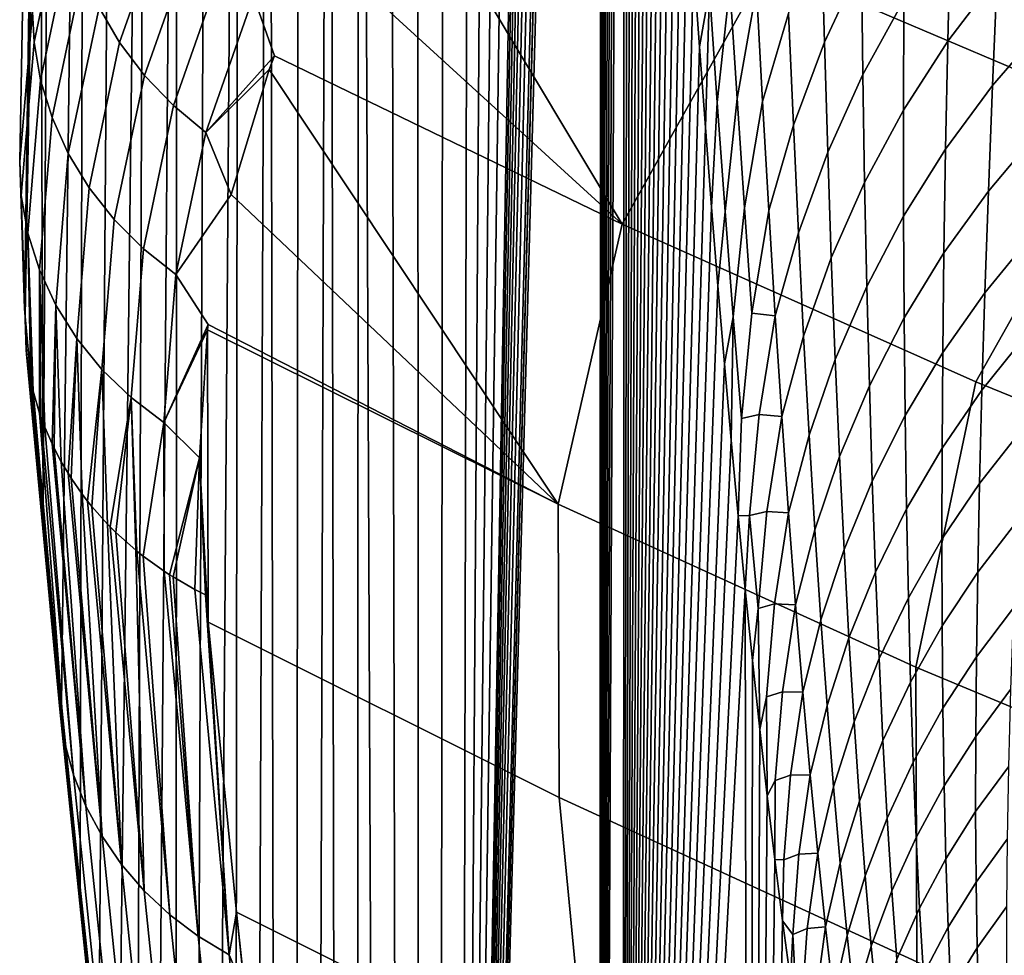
# Model space of a CAD drawing. Header units: metres. Extents: x -109 to 109, y -100 to 58.
# Tile 157 of 256: x -12.28 to -10.25, y -93.29 to -91.36. Entities that reach past the tile are written whole.
import ezdxf

# ---------------------------------------------------------------- set-up
doc = ezdxf.new("R2010")
doc.units = ezdxf.units.M
doc.layers.add('solid_21_062_100_XXX', color=7, linetype='CONTINUOUS')

msp = doc.modelspace()

# ---------------------------------------------------------------- linework, layer by layer
at = {"layer": 'solid_21_062_100_XXX'}
for points in [[(-11.184749, -83.72554, -12.329643), (-11.133983, -82.950745, -13.360293), (-11.132689, -83.348648, -13.386337), (-11.371697, -97.013657, -8.528762)], [(-11.132689, -83.348648, -13.386337), (-11.130467, -83.750809, -13.43123), (-11.371697, -97.013657, -8.528762)], [(-11.23726, -84.452362, -11.263592), (-11.184749, -83.72554, -12.329643), (-11.371697, -97.013657, -8.528762)], [(-11.130467, -83.750809, -13.43123), (-11.127299, -84.156433, -13.495315), (-11.371697, -97.013657, -8.528762)], [(-11.127299, -84.156433, -13.495315), (-11.123167, -84.564857, -13.578959), (-11.371697, -97.013657, -8.528762)], [(-11.291373, -85.129135, -10.165066), (-11.23726, -84.452362, -11.263592), (-11.371697, -97.013657, -8.528762)], [(-11.123167, -84.564857, -13.578959), (-11.118053, -84.975479, -13.682512), (-11.371697, -97.013657, -8.528762)], [(-11.118053, -84.975479, -13.682512), (-11.111943, -85.387596, -13.806301), (-11.371697, -97.013657, -8.528762)], [(-11.346963, -85.754303, -9.036602), (-11.291373, -85.129135, -10.165066), (-11.371697, -97.013657, -8.528762)], [(-11.111943, -85.387596, -13.806301), (-11.10482, -85.800499, -13.950652), (-11.371697, -97.013657, -8.528762)], [(-11.346963, -85.754303, -9.036602), (-11.371697, -97.013657, -8.528762), (-11.414532, -96.973763, -7.65951), (-11.403919, -86.326637, -7.880416)], [(-11.10482, -85.800499, -13.950652), (-11.096665, -86.213524, -14.115927), (-11.371697, -97.013657, -8.528762)], [(-11.096665, -86.213524, -14.115927), (-11.092196, -86.41983, -14.206519), (-11.371697, -97.013657, -8.528762)], [(-11.46212, -86.844894, -6.699015), (-11.403919, -86.326637, -7.880416), (-11.414532, -96.973763, -7.65951), (-11.457319, -96.91539, -6.791195)], [(-11.092196, -86.41983, -14.206519), (-11.091915, -86.432388, -14.212209), (-11.371697, -97.013657, -8.528762)], [(-11.091915, -86.432388, -14.212209), (-11.087464, -86.625954, -14.302434), (-11.371697, -97.013657, -8.528762)], [(-11.082468, -86.831726, -14.403735), (-11.083229, -97.205757, -14.382885), (-11.371697, -97.013657, -8.528762), (-11.087464, -86.625954, -14.302434)], [(-11.082468, -86.831726, -14.403735), (-11.077203, -87.037041, -14.510464), (-11.083229, -97.205757, -14.382885)], [(-11.52144, -87.307953, -5.494928), (-11.46212, -86.844894, -6.699015), (-11.457319, -96.91539, -6.791195), (-11.500065, -96.838539, -5.923754)], [(-11.077203, -87.037041, -14.510464), (-11.071671, -87.241882, -14.622621), (-11.083229, -97.205757, -14.382885)], [(-11.071671, -87.241882, -14.622621), (-11.065868, -87.446007, -14.740284), (-11.083229, -97.205757, -14.382885)], [(-11.581753, -87.714821, -4.270731), (-11.52144, -87.307953, -5.494928), (-11.500065, -96.838539, -5.923754), (-11.542725, -96.743225, -5.05806)], [(-11.065868, -87.446007, -14.740284), (-11.059794, -87.649467, -14.863435), (-11.083229, -97.205757, -14.382885)], [(-11.059794, -87.649467, -14.863435), (-11.053447, -87.852036, -14.992148), (-11.083229, -97.205757, -14.382885)], [(-11.642927, -88.064621, -3.029055), (-11.581753, -87.714821, -4.270731), (-11.585287, -96.629471, -4.19436), (-11.627719, -96.497299, -3.333299)], [(-11.581753, -87.714821, -4.270731), (-11.542725, -96.743225, -5.05806), (-11.585287, -96.629471, -4.19436)], [(-11.053447, -87.852036, -14.992148), (-11.046825, -88.053696, -15.12643), (-11.083229, -97.205757, -14.382885)], [(-11.046825, -88.053696, -15.12643), (-11.039927, -88.254326, -15.26631), (-11.083229, -97.205757, -14.382885)], [(-11.642927, -88.064621, -3.029055), (-11.67, -96.346786, -2.475327), (-11.712113, -96.177986, -1.62077), (-11.704835, -88.356598, -1.772549)], [(-11.642927, -88.064621, -3.029055), (-11.627719, -96.497299, -3.333299), (-11.67, -96.346786, -2.475327)], [(-11.032751, -88.453743, -15.411837), (-11.036413, -97.235077, -15.332955), (-11.083229, -97.205757, -14.382885), (-11.039927, -88.254326, -15.26631)], [(-11.767342, -88.590141, -0.503904), (-11.704835, -88.356598, -1.772549), (-11.712113, -96.177986, -1.62077), (-11.754025, -95.991035, -0.770308)], [(-12.216765, -88.3834, 9.543931), (-12.224771, -88.443253, 9.191441), (-12.282233, -91.651886, 10.327086), (-12.256069, -91.342834, 10.931494)], [(-12.224771, -88.443253, 9.191441), (-12.222626, -88.503036, 8.838712), (-12.272599, -91.956505, 9.752442), (-12.282233, -91.651886, 10.327086)], [(-11.032751, -88.453743, -15.411837), (-11.025297, -88.651978, -15.563001), (-11.036413, -97.235077, -15.332955)], [(-12.222626, -88.503036, 8.838712), (-12.210323, -88.56263, 8.486011), (-12.241154, -90.285217, 9.112582), (-12.272599, -91.956505, 9.752442)], [(-12.233831, -92.380676, 8.965075), (-12.241154, -90.285217, 9.112582), (-12.210323, -88.56263, 8.486011)], [(-12.147429, -88.744965, 7.209726), (-12.195961, -92.773651, 8.196731), (-12.233831, -92.380676, 8.965075), (-12.210323, -88.56263, 8.486011)], [(-11.767342, -88.590141, -0.503904), (-11.795725, -95.785988, 0.07585), (-11.837181, -95.562996, 0.917062), (-11.830314, -88.764732, 0.774149)], [(-11.756946, -96.037453, -0.631015), (-11.795725, -95.785988, 0.07585), (-11.767342, -88.590141, -0.503904), (-11.754025, -95.991035, -0.770308)], [(-11.025297, -88.651978, -15.563001), (-11.017562, -88.848778, -15.71988), (-11.036413, -97.235077, -15.332955)], [(-12.147429, -88.744965, 7.209726), (-12.157623, -93.150818, 7.418903), (-12.195961, -92.773651, 8.196731)], [(-12.084155, -88.868134, 5.925697), (-12.118861, -93.511658, 6.632432), (-12.157623, -93.150818, 7.418903), (-12.147429, -88.744965, 7.209726)], [(-11.830314, -88.764732, 0.774149), (-11.878377, -95.322166, 1.752963), (-11.919292, -95.063622, 2.583184), (-11.893616, -88.880005, 2.058868)], [(-11.830314, -88.764732, 0.774149), (-11.837181, -95.562996, 0.917062), (-11.878377, -95.322166, 1.752963)], [(-11.017562, -88.848778, -15.71988), (-11.009546, -89.044174, -15.882452), (-11.036413, -97.235077, -15.332955)], [(-12.020672, -88.931763, 4.637388), (-12.079683, -93.856026, 5.83753), (-12.118861, -93.511658, 6.632432), (-12.084155, -88.868134, 5.925697)], [(-11.893616, -88.880005, 2.058868), (-11.919292, -95.063622, 2.583184), (-11.959899, -94.78759, 3.4071), (-11.957113, -88.935722, 3.347527)], [(-12.056351, -94.10199, 5.444134), (-12.079683, -93.856026, 5.83753), (-12.020672, -88.931763, 4.637388), (-12.040117, -94.183586, 5.034749)], [(-11.957113, -88.935722, 3.347527), (-12.000184, -94.494156, 4.224506), (-12.040117, -94.183586, 5.034749), (-12.020672, -88.931763, 4.637388)], [(-11.982946, -94.674858, 3.954766), (-12.000184, -94.494156, 4.224506), (-11.957113, -88.935722, 3.347527), (-11.959899, -94.78759, 3.4071)], [(-11.009546, -89.044174, -15.882452), (-11.001245, -89.238007, -16.05081), (-11.036413, -97.235077, -15.332955)], [(-11.001245, -89.238007, -16.05081), (-10.992659, -89.430199, -16.224979), (-11.036413, -97.235077, -15.332955)], [(-10.992659, -89.430199, -16.224979), (-10.983783, -89.620712, -16.404995), (-11.036413, -97.235077, -15.332955)], [(-10.983783, -89.620712, -16.404995), (-10.974614, -89.809364, -16.590969), (-11.036413, -97.235077, -15.332955)], [(-10.974614, -89.809364, -16.590969), (-10.965154, -89.996201, -16.782873), (-11.036413, -97.235077, -15.332955)], [(-10.965154, -89.996201, -16.782873), (-10.955393, -90.181, -16.980854), (-11.036413, -97.235077, -15.332955)], [(-10.955393, -90.181, -16.980854), (-10.945336, -90.363739, -17.184849), (-11.036413, -97.235077, -15.332955)], [(-12.272599, -91.956505, 9.752442), (-12.241154, -90.285217, 9.112582), (-12.271238, -91.971848, 9.723997)], [(-12.233831, -92.380676, 8.965075), (-12.271238, -91.971848, 9.723997), (-12.241154, -90.285217, 9.112582)], [(-10.945336, -90.363739, -17.184849), (-10.934972, -90.544403, -17.395094), (-11.036413, -97.235077, -15.332955)], [(-9.998002, -91.55851, 13.799212), (-10.276624, -90.732643, 14.817067), (-11.006379, -90.414177, 14.61051), (-10.737452, -91.243721, 13.606629)], [(-10.934972, -90.544403, -17.395094), (-10.92429, -90.722954, -17.611794), (-11.036413, -97.235077, -15.332955)], [(-10.92429, -90.722954, -17.611794), (-10.91329, -90.899376, -17.834929), (-11.036413, -97.235077, -15.332955)], [(-9.245835, -91.850784, 13.97803), (-9.537115, -91.027084, 15.009797), (-10.276624, -90.732643, 14.817067), (-9.998002, -91.55851, 13.799212)], [(-11.518307, -90.978783, 13.228759), (-11.037798, -91.781647, 12.425267), (-10.737452, -91.243721, 13.606629), (-11.466435, -90.904526, 13.400832)], [(-10.91329, -90.899376, -17.834929), (-10.901957, -91.073532, -18.064833), (-11.036413, -97.235077, -15.332955)], [(-11.663631, -91.043388, 12.957811), (-11.65761, -91.214676, 12.698564), (-11.037798, -91.781647, 12.425267), (-11.518307, -90.978783, 13.228759)], [(-10.620265, -91.405884, -20.532209), (-10.626704, -91.171318, -20.216047), (-10.546081, -91.002861, -20.34181), (-10.543648, -91.241409, -20.648043)], [(-12.187973, -91.100334, 11.582423), (-12.193095, -91.045563, 11.53613), (-12.256069, -91.342834, 10.931494), (-12.252354, -91.405418, 10.973305)], [(-12.01731, -91.045921, 12.290427), (-12.118413, -91.334167, 11.687367), (-12.075751, -91.406403, 11.716897), (-11.97517, -91.119736, 12.316609)], [(-10.365404, -91.403755, -21.480787), (-10.359966, -91.173012, -21.177471), (-10.252751, -91.035027, -21.285782), (-10.26346, -91.268997, -21.580317)], [(-10.857601, -91.297348, -18.812437), (-10.878287, -91.414986, -18.54501), (-10.890293, -91.245468, -18.301441), (-10.873822, -91.05722, -18.478617)], [(-10.830029, -91.049171, -18.898714), (-10.815197, -91.289101, -19.227207), (-10.84129, -91.529945, -19.151222), (-10.857601, -91.297348, -18.812437)], [(-10.773086, -91.055397, -19.315702), (-10.76043, -91.295166, -19.639606), (-10.800346, -91.521889, -19.561193), (-10.815197, -91.289101, -19.227207)], [(-10.901957, -91.073532, -18.064833), (-10.890293, -91.245468, -18.301441), (-11.036413, -97.235077, -15.332955)], [(-10.540675, -91.472549, -20.961843), (-10.543648, -91.241409, -20.648043), (-10.454616, -91.084091, -20.764935), (-10.456083, -91.319069, -21.069332)], [(-12.187973, -91.100334, 11.582423), (-12.252354, -91.405418, 10.973305), (-12.239047, -91.484131, 11.012516), (-12.174921, -91.180046, 11.619654)], [(-10.703798, -91.109344, -19.772318), (-10.694026, -91.346603, -20.091805), (-10.747747, -91.527931, -19.969635), (-10.76043, -91.295166, -19.639606)], [(-11.97517, -91.119736, 12.316609), (-12.075751, -91.406403, 11.716897), (-12.02424, -91.47406, 11.742975), (-11.924242, -91.18914, 12.338982)], [(-10.272998, -91.495178, -21.88316), (-10.26346, -91.268997, -21.580317), (-10.151337, -91.142479, -21.679705), (-10.166439, -91.371712, -21.974274)], [(-12.174921, -91.180046, 11.619654), (-12.239047, -91.484131, 11.012516), (-12.215448, -91.561203, 11.050117), (-12.151625, -91.258354, 11.6548)], [(-11.924242, -91.18914, 12.338982), (-12.02424, -91.47406, 11.742975), (-11.964604, -91.536179, 11.765233), (-11.865244, -91.253143, 12.35723)], [(-10.684124, -91.576782, -20.417952), (-10.694026, -91.346603, -20.091805), (-10.626704, -91.171318, -20.216047), (-10.620265, -91.405884, -20.532209)], [(-10.456714, -91.546135, -21.381559), (-10.456083, -91.319069, -21.069332), (-10.359966, -91.173012, -21.177471), (-10.365404, -91.403755, -21.480787)], [(-11.799005, -91.310852, 12.371098), (-11.755815, -91.433456, 12.227057), (-11.037798, -91.781647, 12.425267), (-11.65761, -91.214676, 12.698564)], [(-11.037798, -91.781647, 12.425267), (-10.307669, -92.10701, 12.610914), (-9.998002, -91.55851, 13.799212), (-10.737452, -91.243721, 13.606629)], [(-10.890293, -91.245468, -18.301441), (-10.878287, -91.414986, -18.54501), (-11.036413, -97.235077, -15.332955)], [(-10.613363, -91.632767, -20.855488), (-10.620265, -91.405884, -20.532209), (-10.543648, -91.241409, -20.648043), (-10.540675, -91.472549, -20.961843)], [(-12.151625, -91.258354, 11.6548), (-12.215448, -91.561203, 11.050117), (-12.181888, -91.635544, 11.085576), (-12.118413, -91.334167, 11.687367)], [(-11.865244, -91.253143, 12.35723), (-11.964604, -91.536179, 11.765233), (-11.897683, -91.591888, 11.78336), (-11.799005, -91.310852, 12.371098)], [(-10.369809, -91.626427, -21.792049), (-10.365404, -91.403755, -21.480787), (-10.26346, -91.268997, -21.580317), (-10.272998, -91.495178, -21.88316)], [(-10.815197, -91.289101, -19.227207), (-10.800346, -91.521889, -19.561193), (-10.824863, -91.755119, -19.494812), (-10.84129, -91.529945, -19.151222)], [(-11.799005, -91.310852, 12.371098), (-11.897683, -91.591888, 11.78336), (-11.755815, -91.433456, 12.227057)], [(-10.857601, -91.297348, -18.812437), (-10.86595, -91.581902, -18.795305), (-10.878287, -91.414986, -18.54501)], [(-10.857601, -91.297348, -18.812437), (-10.84129, -91.529945, -19.151222), (-10.853248, -91.746468, -19.05299), (-10.86595, -91.581902, -18.795305)], [(-10.76043, -91.295166, -19.639606), (-10.747747, -91.527931, -19.969635), (-10.785416, -91.747398, -19.900652), (-10.800346, -91.521889, -19.561193)], [(-10.536982, -91.695503, -21.283072), (-10.540675, -91.472549, -20.961843), (-10.456083, -91.319069, -21.069332), (-10.456714, -91.546135, -21.381559)], [(-12.252354, -91.405418, 10.973305), (-12.256069, -91.342834, 10.931494), (-12.282233, -91.651886, 10.327086), (-12.278964, -91.722412, 10.367717)], [(-12.118413, -91.334167, 11.687367), (-12.181888, -91.635544, 11.085576), (-12.138838, -91.706116, 11.118398), (-12.075751, -91.406403, 11.716897)], [(-10.694026, -91.346603, -20.091805), (-10.684124, -91.576782, -20.417952), (-10.734942, -91.753334, -20.305775), (-10.747747, -91.527931, -19.969635)], [(-10.281368, -91.713264, -22.194061), (-10.272998, -91.495178, -21.88316), (-10.166439, -91.371712, -21.974274), (-10.180227, -91.593102, -22.277254)], [(-12.252354, -91.405418, 10.973305), (-12.278964, -91.722412, 10.367717), (-12.265445, -91.800095, 10.40886), (-12.239047, -91.484131, 11.012516)], [(-12.075751, -91.406403, 11.716897), (-12.138838, -91.706116, 11.118398), (-12.086904, -91.771919, 11.148118), (-12.02424, -91.47406, 11.742975)], [(-10.673825, -91.799004, -20.750732), (-10.684124, -91.576782, -20.417952), (-10.620265, -91.405884, -20.532209), (-10.613363, -91.632767, -20.855488)], [(-10.456442, -91.76487, -21.701344), (-10.456714, -91.546135, -21.381559), (-10.365404, -91.403755, -21.480787), (-10.369809, -91.626427, -21.792049)], [(-11.897683, -91.591888, 11.78336), (-11.76671, -91.462219, 12.166386), (-11.755815, -91.433456, 12.227057)], [(-11.76671, -91.462219, 12.166386), (-11.16972, -92.359451, 11.273248), (-11.037798, -91.781647, 12.425267), (-11.755815, -91.433456, 12.227057)], [(-10.878287, -91.414986, -18.54501), (-10.86595, -91.581902, -18.795305), (-11.036413, -97.235077, -15.332955)], [(-12.02424, -91.47406, 11.742975), (-12.086904, -91.771919, 11.148118), (-12.026816, -91.832031, 11.17432), (-11.964604, -91.536179, 11.765233)], [(-11.897683, -91.591888, 11.78336), (-11.84527, -91.720474, 11.634429), (-11.76671, -91.462219, 12.166386)], [(-11.84527, -91.720474, 11.634429), (-11.16972, -92.359451, 11.273248), (-11.76671, -91.462219, 12.166386)], [(-10.605851, -91.851204, -21.185762), (-10.613363, -91.632767, -20.855488), (-10.540675, -91.472549, -20.961843), (-10.536982, -91.695503, -21.283072)], [(-12.239047, -91.484131, 11.012516), (-12.265445, -91.800095, 10.40886), (-12.241615, -91.875877, 10.448856), (-12.215448, -91.561203, 11.050117)], [(-10.373189, -91.840767, -22.110991), (-10.369809, -91.626427, -21.792049), (-10.272998, -91.495178, -21.88316), (-10.281368, -91.713264, -22.194061)], [(-11.964604, -91.536179, 11.765233), (-12.026816, -91.832031, 11.17432), (-11.959421, -91.885605, 11.196635), (-11.897683, -91.591888, 11.78336)], [(-10.84129, -91.529945, -19.151222), (-10.824863, -91.755119, -19.494812), (-10.840121, -91.909119, -19.319296), (-10.853248, -91.746468, -19.05299)], [(-10.800346, -91.521889, -19.561193), (-10.785416, -91.747398, -19.900652), (-10.8083, -91.972755, -19.843206), (-10.824863, -91.755119, -19.494812)], [(-10.747747, -91.527931, -19.969635), (-10.734942, -91.753334, -20.305775), (-10.77033, -91.965248, -20.24559), (-10.785416, -91.747398, -19.900652)], [(-10.532511, -91.909889, -21.611446), (-10.536982, -91.695503, -21.283072), (-10.456714, -91.546135, -21.381559), (-10.456442, -91.76487, -21.701344)], [(-12.215448, -91.561203, 11.050117), (-12.241615, -91.875877, 10.448856), (-12.207809, -91.948692, 10.487144), (-12.181888, -91.635544, 11.085576)], [(-10.684124, -91.576782, -20.417952), (-10.673825, -91.799004, -20.750732), (-10.721793, -91.97052, -20.648046), (-10.734942, -91.753334, -20.305775)], [(-10.307669, -92.10701, 12.610914), (-9.564785, -92.410065, 12.783841), (-9.245835, -91.850784, 13.97803), (-9.998002, -91.55851, 13.799212)], [(-11.897683, -91.591888, 11.78336), (-11.959421, -91.885605, 11.196635), (-11.84527, -91.720474, 11.634429)], [(-10.86595, -91.581902, -18.795305), (-10.853248, -91.746468, -19.05299), (-11.036413, -97.235077, -15.332955)], [(-10.288613, -91.923073, -22.512775), (-10.281368, -91.713264, -22.194061), (-10.180227, -91.593102, -22.277254), (-10.192736, -91.806427, -22.588419)], [(-12.181888, -91.635544, 11.085576), (-12.207809, -91.948692, 10.487144), (-12.164504, -92.017509, 10.523181), (-12.138838, -91.706116, 11.118398)], [(-10.663015, -92.012535, -21.090063), (-10.673825, -91.799004, -20.750732), (-10.613363, -91.632767, -20.855488), (-10.605851, -91.851204, -21.185762)], [(-10.45528, -91.975044, -22.02841), (-10.456442, -91.76487, -21.701344), (-10.369809, -91.626427, -21.792049), (-10.373189, -91.840767, -22.110991)], [(-12.278964, -91.722412, 10.367717), (-12.282233, -91.651886, 10.327086), (-12.272599, -91.956505, 9.752442)], [(-10.597676, -92.060837, -21.522758), (-10.605851, -91.851204, -21.185762), (-10.536982, -91.695503, -21.283072), (-10.532511, -91.909889, -21.611446)], [(-12.138838, -91.706116, 11.118398), (-12.164504, -92.017509, 10.523181), (-12.112308, -92.081375, 10.556464), (-12.086904, -91.771919, 11.148118)], [(-10.375588, -92.046631, -22.437353), (-10.373189, -91.840767, -22.110991), (-10.281368, -91.713264, -22.194061), (-10.288613, -91.923073, -22.512775)], [(-12.278964, -91.722412, 10.367717), (-12.272599, -91.956505, 9.752442), (-12.271238, -91.971848, 9.723997)], [(-12.278964, -91.722412, 10.367717), (-12.268067, -92.049675, 9.76776), (-12.259063, -92.105942, 9.799294), (-12.265445, -91.800095, 10.40886)], [(-12.278964, -91.722412, 10.367717), (-12.269153, -92.038795, 9.761696), (-12.26889, -92.041634, 9.763275)], [(-12.278964, -91.722412, 10.367717), (-12.271238, -91.971848, 9.723997), (-12.269153, -92.038795, 9.761696)], [(-12.278964, -91.722412, 10.367717), (-12.26889, -92.041634, 9.763275), (-12.268067, -92.049675, 9.76776)], [(-11.959421, -91.885605, 11.196635), (-11.893192, -91.988312, 11.104824), (-11.16972, -92.359451, 11.273248), (-11.84527, -91.720474, 11.634429)], [(-10.853248, -91.746468, -19.05299), (-10.840121, -91.909119, -19.319296), (-11.036413, -97.235077, -15.332955)], [(-10.8083, -91.972755, -19.843206), (-10.826585, -92.06974, -19.593931), (-10.840121, -91.909119, -19.319296), (-10.824863, -91.755119, -19.494812)], [(-10.785416, -91.747398, -19.900652), (-10.77033, -91.965248, -20.24559), (-10.791539, -92.182449, -20.196449), (-10.8083, -91.972755, -19.843206)], [(-10.734942, -91.753334, -20.305775), (-10.721793, -91.97052, -20.648046), (-10.77033, -91.965248, -20.24559)], [(-12.086904, -91.771919, 11.148118), (-12.112308, -92.081375, 10.556464), (-12.051953, -92.139374, 10.586524), (-12.026816, -91.832031, 11.17432)], [(-10.527275, -92.115494, -21.94669), (-10.532511, -91.909889, -21.611446), (-10.456442, -91.76487, -21.701344), (-10.45528, -91.975044, -22.02841)], [(-12.265445, -91.800095, 10.40886), (-12.254374, -92.126312, 9.810779), (-12.241081, -92.171654, 9.836487), (-12.241615, -91.875877, 10.448856)], [(-12.265445, -91.800095, 10.40886), (-12.259063, -92.105942, 9.799294), (-12.258005, -92.110847, 9.802055)], [(-12.265445, -91.800095, 10.40886), (-12.258005, -92.110847, 9.802055), (-12.254374, -92.126312, 9.810779)], [(-10.307669, -92.10701, 12.610914), (-11.037798, -91.781647, 12.425267), (-11.16972, -92.359451, 11.273248), (-10.431554, -92.696121, 11.451953)], [(-10.673825, -91.799004, -20.750732), (-10.663015, -92.012535, -21.090063), (-10.70822, -92.17878, -20.996401), (-10.721793, -91.97052, -20.648046)], [(-10.294726, -92.124359, -22.839033), (-10.288613, -91.923073, -22.512775), (-10.192736, -91.806427, -22.588419), (-10.203954, -92.011421, -22.907509)], [(-12.026816, -91.832031, 11.17432), (-12.051953, -92.139374, 10.586524), (-11.984291, -92.190704, 10.612938), (-11.959421, -91.885605, 11.196635)], [(-10.453273, -92.176552, -22.362488), (-10.45528, -91.975044, -22.02841), (-10.373189, -91.840767, -22.110991), (-10.375588, -92.046631, -22.437353)], [(-10.651649, -92.217041, -21.435673), (-10.663015, -92.012535, -21.090063), (-10.605851, -91.851204, -21.185762), (-10.597676, -92.060837, -21.522758)], [(-12.241615, -91.875877, 10.448856), (-12.230382, -92.200768, 9.853101), (-12.2154, -92.235222, 9.872875), (-12.207809, -91.948692, 10.487144)], [(-12.241615, -91.875877, 10.448856), (-12.241081, -92.171654, 9.836487), (-12.23873, -92.178474, 9.840372)], [(-12.241615, -91.875877, 10.448856), (-12.23873, -92.178474, 9.840372), (-12.230382, -92.200768, 9.853101)], [(-11.959421, -91.885605, 11.196635), (-11.984291, -92.190704, 10.612938), (-11.893192, -91.988312, 11.104824)], [(-10.840121, -91.909119, -19.319296), (-10.826585, -92.06974, -19.593931), (-11.036413, -97.235077, -15.332955)], [(-10.588855, -92.26149, -21.866188), (-10.597676, -92.060837, -21.522758), (-10.532511, -91.909889, -21.611446), (-10.527275, -92.115494, -21.94669)], [(-10.377005, -92.243797, -22.770857), (-10.375588, -92.046631, -22.437353), (-10.288613, -91.923073, -22.512775), (-10.294726, -92.124359, -22.839033)], [(-12.207809, -91.948692, 10.487144), (-12.2154, -92.235222, 9.872875), (-12.211286, -92.243744, 9.877789)], [(-12.207809, -91.948692, 10.487144), (-12.211286, -92.243744, 9.877789), (-12.196431, -92.272003, 9.894134)], [(-12.207809, -91.948692, 10.487144), (-12.196431, -92.272003, 9.894134), (-12.182294, -92.295967, 9.90807), (-12.164504, -92.017509, 10.523181)], [(-12.271238, -91.971848, 9.723997), (-12.233831, -92.380676, 8.965075), (-12.269153, -92.038795, 9.761696)], [(-10.8083, -91.972755, -19.843206), (-10.812636, -92.227791, -19.876909), (-10.826585, -92.06974, -19.593931)], [(-10.8083, -91.972755, -19.843206), (-10.791539, -92.182449, -20.196449), (-10.798233, -92.383766, -20.169132), (-10.812636, -92.227791, -19.876909)], [(-10.721793, -91.97052, -20.648046), (-10.754929, -92.174606, -20.596083), (-10.791539, -92.182449, -20.196449), (-10.77033, -91.965248, -20.24559)], [(-10.721793, -91.97052, -20.648046), (-10.70822, -92.17878, -20.996401), (-10.754929, -92.174606, -20.596083)], [(-10.521321, -92.312248, -22.288507), (-10.527275, -92.115494, -21.94669), (-10.45528, -91.975044, -22.02841), (-10.453273, -92.176552, -22.362488)], [(-11.984291, -92.190704, 10.612938), (-11.894555, -91.999901, 11.082377), (-11.893192, -91.988312, 11.104824)], [(-11.984291, -92.190704, 10.612938), (-11.910787, -92.264229, 10.579851), (-11.894555, -91.999901, 11.082377)], [(-11.894555, -91.999901, 11.082377), (-11.910787, -92.264229, 10.579851), (-11.893224, -92.603416, 9.958866)], [(-11.893192, -91.988312, 11.104824), (-11.894555, -91.999901, 11.082377), (-11.16972, -92.359451, 11.273248)], [(-11.16972, -92.359451, 11.273248), (-11.894555, -91.999901, 11.082377), (-11.893224, -92.603416, 9.958866), (-11.167973, -92.965538, 10.137178)], [(-12.164504, -92.017509, 10.523181), (-12.182294, -92.295967, 9.90807), (-12.175984, -92.305916, 9.913877)], [(-12.164504, -92.017509, 10.523181), (-12.175984, -92.305916, 9.913877), (-12.152999, -92.339012, 9.933299)], [(-12.164504, -92.017509, 10.523181), (-12.152999, -92.339012, 9.933299), (-12.142118, -92.353233, 9.941693), (-12.112308, -92.081375, 10.556464)], [(-10.663015, -92.012535, -21.090063), (-10.651649, -92.217041, -21.435673), (-10.694189, -92.377808, -21.350574), (-10.70822, -92.17878, -20.996401)], [(-10.299693, -92.316864, -23.172548), (-10.294726, -92.124359, -22.839033), (-10.203954, -92.011421, -22.907509), (-10.21386, -92.207787, -23.234243)], [(-12.26889, -92.041634, 9.763275), (-12.269153, -92.038795, 9.761696), (-12.233831, -92.380676, 8.965075), (-12.199576, -92.782837, 8.350081)], [(-12.268067, -92.049675, 9.76776), (-12.26889, -92.041634, 9.763275), (-12.199576, -92.782837, 8.350081)], [(-12.268067, -92.049675, 9.76776), (-12.199576, -92.782837, 8.350081), (-12.259063, -92.105942, 9.799294)], [(-10.639744, -92.412384, -21.787264), (-10.651649, -92.217041, -21.435673), (-10.597676, -92.060837, -21.522758), (-10.588855, -92.26149, -21.866188)], [(-10.450424, -92.369202, -22.703281), (-10.453273, -92.176552, -22.362488), (-10.375588, -92.046631, -22.437353), (-10.377005, -92.243797, -22.770857)], [(-12.112308, -92.081375, 10.556464), (-12.142118, -92.353233, 9.941693), (-12.133229, -92.364265, 9.948228)], [(-12.112308, -92.081375, 10.556464), (-12.133229, -92.364265, 9.948228), (-12.100695, -92.400856, 9.970047)], [(-12.112308, -92.081375, 10.556464), (-12.100695, -92.400856, 9.970047), (-12.095303, -92.406418, 9.973385), (-12.051953, -92.139374, 10.586524)], [(-10.826585, -92.06974, -19.593931), (-10.812636, -92.227791, -19.876909), (-11.036413, -97.235077, -15.332955)], [(-12.199576, -92.782837, 8.350081), (-12.189355, -92.851387, 8.385015), (-12.258005, -92.110847, 9.802055), (-12.259063, -92.105942, 9.799294)], [(-12.254374, -92.126312, 9.810779), (-12.258005, -92.110847, 9.802055), (-12.189355, -92.851387, 8.385015)], [(-12.254374, -92.126312, 9.810779), (-12.189355, -92.851387, 8.385015), (-12.241081, -92.171654, 9.836487)], [(-10.579431, -92.453133, -22.215744), (-10.588855, -92.26149, -21.866188), (-10.527275, -92.115494, -21.94669), (-10.521321, -92.312248, -22.288507)], [(-9.564785, -92.410065, 12.783841), (-10.307669, -92.10701, 12.610914), (-10.431554, -92.696121, 11.451953), (-9.680337, -93.009743, 11.618433)], [(-10.377432, -92.432045, -23.111208), (-10.377005, -92.243797, -22.770857), (-10.294726, -92.124359, -22.839033), (-10.299693, -92.316864, -23.172548)], [(-12.051953, -92.139374, 10.586524), (-12.095303, -92.406418, 9.973385), (-12.083507, -92.418144, 9.980448)], [(-12.051953, -92.139374, 10.586524), (-12.083507, -92.418144, 9.980448), (-12.042349, -92.454941, 10.002807)], [(-12.051953, -92.139374, 10.586524), (-12.042349, -92.454941, 10.002807), (-12.040255, -92.456657, 10.00386)], [(-12.051953, -92.139374, 10.586524), (-12.040255, -92.456657, 10.00386), (-12.027384, -92.466934, 10.010169), (-11.984291, -92.190704, 10.612938)], [(-12.189355, -92.851387, 8.385015), (-12.171245, -92.918472, 8.4196), (-12.23873, -92.178474, 9.840372), (-12.241081, -92.171654, 9.836487)], [(-12.230382, -92.200768, 9.853101), (-12.23873, -92.178474, 9.840372), (-12.171245, -92.918472, 8.4196)], [(-10.754929, -92.174606, -20.596083), (-10.774497, -92.383415, -20.554676), (-10.798233, -92.383766, -20.169132), (-10.791539, -92.182449, -20.196449)], [(-10.70822, -92.17878, -20.996401), (-10.739183, -92.374878, -20.952091), (-10.774497, -92.383415, -20.554676), (-10.754929, -92.174606, -20.596083)], [(-10.70822, -92.17878, -20.996401), (-10.694189, -92.377808, -21.350574), (-10.739183, -92.374878, -20.952091)], [(-10.514655, -92.500015, -22.636604), (-10.521321, -92.312248, -22.288507), (-10.453273, -92.176552, -22.362488), (-10.450424, -92.369202, -22.703281)], [(-12.230382, -92.200768, 9.853101), (-12.171245, -92.918472, 8.4196), (-12.145439, -92.983368, 8.453465), (-12.2154, -92.235222, 9.872875)], [(-11.984291, -92.190704, 10.612938), (-12.027384, -92.466934, 10.010169), (-11.983825, -92.498291, 10.029642)], [(-11.983825, -92.498291, 10.029642), (-11.972529, -92.505646, 10.034263), (-11.910787, -92.264229, 10.579851), (-11.984291, -92.190704, 10.612938)], [(-10.812636, -92.227791, -19.876909), (-10.798233, -92.383766, -20.169132), (-11.036413, -97.235077, -15.332955)], [(-10.651649, -92.217041, -21.435673), (-10.639744, -92.412384, -21.787264), (-10.679717, -92.567497, -21.710266), (-10.694189, -92.377808, -21.350574)], [(-10.303501, -92.500359, -23.513021), (-10.299693, -92.316864, -23.172548), (-10.21386, -92.207787, -23.234243), (-10.222435, -92.395256, -23.568335)], [(-12.211286, -92.243744, 9.877789), (-12.2154, -92.235222, 9.872875), (-12.145439, -92.983368, 8.453465)], [(-12.196431, -92.272003, 9.894134), (-12.211286, -92.243744, 9.877789), (-12.145439, -92.983368, 8.453465)], [(-10.446731, -92.552803, -23.050497), (-10.450424, -92.369202, -22.703281), (-10.377005, -92.243797, -22.770857), (-10.377432, -92.432045, -23.111208)], [(-11.965502, -92.510071, 10.037055), (-11.910787, -92.264229, 10.579851), (-11.972529, -92.505646, 10.034263)], [(-11.965502, -92.510071, 10.037055), (-11.920356, -92.535995, 10.053605), (-11.910787, -92.264229, 10.579851)], [(-11.920356, -92.535995, 10.053605), (-11.89857, -92.547073, 10.060801), (-11.910787, -92.264229, 10.579851)], [(-11.910787, -92.264229, 10.579851), (-11.89857, -92.547073, 10.060801), (-11.893224, -92.603416, 9.958866)], [(-10.627343, -92.598557, -22.14452), (-10.639744, -92.412384, -21.787264), (-10.588855, -92.26149, -21.866188), (-10.579431, -92.453133, -22.215744)], [(-12.196431, -92.272003, 9.894134), (-12.145439, -92.983368, 8.453465), (-12.112214, -93.045387, 8.486248), (-12.182294, -92.295967, 9.90807)], [(-12.175984, -92.305916, 9.913877), (-12.182294, -92.295967, 9.90807), (-12.112214, -93.045387, 8.486248)], [(-12.152999, -92.339012, 9.933299), (-12.175984, -92.305916, 9.913877), (-12.112214, -93.045387, 8.486248)], [(-10.569413, -92.635643, -22.571125), (-10.579431, -92.453133, -22.215744), (-10.521321, -92.312248, -22.288507), (-10.514655, -92.500015, -22.636604)], [(-10.376863, -92.611168, -23.458105), (-10.377432, -92.432045, -23.111208), (-10.299693, -92.316864, -23.172548), (-10.303501, -92.500359, -23.513021)], [(-12.152999, -92.339012, 9.933299), (-12.112214, -93.045387, 8.486248), (-12.071926, -93.103851, 8.517598), (-12.142118, -92.353233, 9.941693)], [(-12.133229, -92.364265, 9.948228), (-12.142118, -92.353233, 9.941693), (-12.071926, -93.103851, 8.517598)], [(-12.100695, -92.400856, 9.970047), (-12.133229, -92.364265, 9.948228), (-12.071926, -93.103851, 8.517598)], [(-10.431554, -92.696121, 11.451953), (-11.16972, -92.359451, 11.273248), (-11.167973, -92.965538, 10.137178), (-10.429027, -93.304886, 10.304235)], [(-10.507279, -92.678612, -22.990683), (-10.514655, -92.500015, -22.636604), (-10.450424, -92.369202, -22.703281), (-10.446731, -92.552803, -23.050497)], [(-12.199576, -92.782837, 8.350081), (-12.233831, -92.380676, 8.965075), (-12.195961, -92.773651, 8.196731)], [(-10.798233, -92.383766, -20.169132), (-10.783514, -92.535919, -20.467768), (-11.036413, -97.235077, -15.332955)], [(-10.774497, -92.383415, -20.554676), (-10.783514, -92.535919, -20.467768), (-10.798233, -92.383766, -20.169132)], [(-10.757181, -92.57515, -20.917839), (-10.768587, -92.682838, -20.770622), (-10.783514, -92.535919, -20.467768), (-10.774497, -92.383415, -20.554676)], [(-10.739183, -92.374878, -20.952091), (-10.757181, -92.57515, -20.917839), (-10.774497, -92.383415, -20.554676)], [(-10.694189, -92.377808, -21.350574), (-10.72307, -92.565804, -21.313349), (-10.757181, -92.57515, -20.917839), (-10.739183, -92.374878, -20.952091)], [(-10.694189, -92.377808, -21.350574), (-10.679717, -92.567497, -21.710266), (-10.72307, -92.565804, -21.313349)], [(-12.100695, -92.400856, 9.970047), (-12.071926, -93.103851, 8.517598), (-12.025007, -93.158142, 8.547179), (-12.095303, -92.406418, 9.973385)], [(-12.083507, -92.418144, 9.980448), (-12.095303, -92.406418, 9.973385), (-12.025007, -93.158142, 8.547179)], [(-10.306137, -92.674622, -23.860146), (-10.303501, -92.500359, -23.513021), (-10.222435, -92.395256, -23.568335), (-10.229656, -92.573586, -23.909475)], [(-12.083507, -92.418144, 9.980448), (-12.025007, -93.158142, 8.547179), (-12.042349, -92.454941, 10.002807)], [(-10.639744, -92.412384, -21.787264), (-10.627343, -92.598557, -22.14452), (-10.664844, -92.747879, -22.075148), (-10.679717, -92.567497, -21.710266)], [(-10.442192, -92.727203, -23.40383), (-10.446731, -92.552803, -23.050497), (-10.377432, -92.432045, -23.111208), (-10.376863, -92.611168, -23.458105)], [(-12.025007, -93.158142, 8.547179), (-11.971958, -93.207687, 8.574674), (-12.040255, -92.456657, 10.00386), (-12.042349, -92.454941, 10.002807)], [(-12.027384, -92.466934, 10.010169), (-12.040255, -92.456657, 10.00386), (-11.971958, -93.207687, 8.574674)], [(-12.027384, -92.466934, 10.010169), (-11.971958, -93.207687, 8.574674), (-11.913348, -93.251938, 8.59979), (-11.983825, -92.498291, 10.029642)], [(-10.614455, -92.77549, -22.507132), (-10.627343, -92.598557, -22.14452), (-10.579431, -92.453133, -22.215744), (-10.569413, -92.635643, -22.571125)], [(-11.972529, -92.505646, 10.034263), (-11.983825, -92.498291, 10.029642), (-11.913348, -93.251938, 8.59979)], [(-11.965502, -92.510071, 10.037055), (-11.972529, -92.505646, 10.034263), (-11.913348, -93.251938, 8.59979)], [(-11.965502, -92.510071, 10.037055), (-11.913348, -93.251938, 8.59979), (-11.849806, -93.290436, 8.622255), (-11.920356, -92.535995, 10.053605)], [(-10.55881, -92.808899, -22.932032), (-10.569413, -92.635643, -22.571125), (-10.514655, -92.500015, -22.636604), (-10.507279, -92.678612, -22.990683)], [(-10.37529, -92.781006, -23.811235), (-10.376863, -92.611168, -23.458105), (-10.303501, -92.500359, -23.513021), (-10.306137, -92.674622, -23.860146)], [(-11.920356, -92.535995, 10.053605), (-11.849806, -93.290436, 8.622255), (-11.89857, -92.547073, 10.060801)], [(-11.849806, -93.290436, 8.622255), (-11.893224, -92.603416, 9.958866), (-11.89857, -92.547073, 10.060801)], [(-10.693788, -97.513451, -22.197104), (-11.036413, -97.235077, -15.332955), (-10.783514, -92.535919, -20.467768), (-10.774579, -97.389931, -20.646561)], [(-10.783514, -92.535919, -20.467768), (-10.768587, -92.682838, -20.770622), (-10.774579, -97.389931, -20.646561)], [(-10.499199, -92.847931, -23.350433), (-10.507279, -92.678612, -22.990683), (-10.446731, -92.552803, -23.050497), (-10.442192, -92.727203, -23.40383)], [(-10.72307, -92.565804, -21.313349), (-10.739578, -92.757484, -21.285677), (-10.753413, -92.825005, -21.078478), (-10.757181, -92.57515, -20.917839)], [(-10.679717, -92.567497, -21.710266), (-10.706613, -92.747345, -21.679552), (-10.739578, -92.757484, -21.285677), (-10.72307, -92.565804, -21.313349)], [(-10.679717, -92.567497, -21.710266), (-10.664844, -92.747879, -22.075148), (-10.706613, -92.747345, -21.679552)], [(-10.307577, -92.839462, -24.213593), (-10.306137, -92.674622, -23.860146), (-10.229656, -92.573586, -23.909475), (-10.235493, -92.742531, -24.257343)], [(-10.757181, -92.57515, -20.917839), (-10.753413, -92.825005, -21.078478), (-10.768587, -92.682838, -20.770622)], [(-11.893224, -92.603416, 9.958866), (-11.834102, -93.202477, 8.830228), (-11.11066, -93.563354, 8.994533), (-11.167973, -92.965538, 10.137178)], [(-11.849806, -93.290436, 8.622255), (-11.834102, -93.202477, 8.830228), (-11.893224, -92.603416, 9.958866)], [(-10.627343, -92.598557, -22.14452), (-10.614455, -92.77549, -22.507132), (-10.649579, -92.91893, -22.444906), (-10.664844, -92.747879, -22.075148)], [(-10.436809, -92.892258, -23.762964), (-10.442192, -92.727203, -23.40383), (-10.376863, -92.611168, -23.458105), (-10.37529, -92.781006, -23.811235)], [(-10.601092, -92.943092, -22.874802), (-10.614455, -92.77549, -22.507132), (-10.569413, -92.635643, -22.571125), (-10.55881, -92.808899, -22.932032)], [(-10.3727, -92.941383, -24.170275), (-10.37529, -92.781006, -23.811235), (-10.306137, -92.674622, -23.860146), (-10.307577, -92.839462, -24.213593)], [(-10.768587, -92.682838, -20.770622), (-10.753413, -92.825005, -21.078478), (-10.774579, -97.389931, -20.646561)], [(-10.547629, -92.972824, -23.298155), (-10.55881, -92.808899, -22.932032), (-10.507279, -92.678612, -22.990683), (-10.499199, -92.847931, -23.350433)], [(-9.680337, -93.009743, 11.618433), (-10.431554, -92.696121, 11.451953), (-10.429027, -93.304886, 10.304235), (-9.677226, -93.620979, 10.459853)], [(-10.490417, -93.007874, -23.715544), (-10.499199, -92.847931, -23.350433), (-10.442192, -92.727203, -23.40383), (-10.436809, -92.892258, -23.762964)], [(-10.706613, -92.747345, -21.679552), (-10.721716, -92.930435, -21.657875), (-10.73803, -92.961845, -21.3906), (-10.739578, -92.757484, -21.285677)], [(-10.664844, -92.747879, -22.075148), (-10.689843, -92.919579, -22.050367), (-10.721716, -92.930435, -21.657875), (-10.706613, -92.747345, -21.679552)], [(-10.664844, -92.747879, -22.075148), (-10.649579, -92.91893, -22.444906), (-10.689843, -92.919579, -22.050367)], [(-10.307796, -92.994682, -24.573027), (-10.307577, -92.839462, -24.213593), (-10.235493, -92.742531, -24.257343), (-10.239908, -92.901878, -24.611595)], [(-12.199576, -92.782837, 8.350081), (-12.195961, -92.773651, 8.196731), (-12.157623, -93.150818, 7.418903)], [(-10.739578, -92.757484, -21.285677), (-10.73803, -92.961845, -21.3906), (-10.753413, -92.825005, -21.078478)], [(-10.614455, -92.77549, -22.507132), (-10.601092, -92.943092, -22.874802), (-10.633939, -93.080589, -22.81925), (-10.649579, -92.91893, -22.444906)], [(-12.199576, -92.782837, 8.350081), (-12.157623, -93.150818, 7.418903), (-12.128601, -93.470963, 6.910057)], [(-12.199576, -92.782837, 8.350081), (-12.128601, -93.470963, 6.910057), (-12.118246, -93.540817, 6.942274), (-12.189355, -92.851387, 8.385015)], [(-10.430572, -93.047836, -24.127579), (-10.436809, -92.892258, -23.762964), (-10.37529, -92.781006, -23.811235), (-10.3727, -92.941383, -24.170275)], [(-10.587267, -93.101318, -23.247225), (-10.601092, -92.943092, -22.874802), (-10.55881, -92.808899, -22.932032), (-10.547629, -92.972824, -23.298155)], [(-10.753413, -92.825005, -21.078478), (-10.73803, -92.961845, -21.3906), (-10.774579, -97.389931, -20.646561)], [(-12.189355, -92.851387, 8.385015), (-12.118246, -93.540817, 6.942274), (-12.100004, -93.609169, 6.9742), (-12.171245, -92.918472, 8.4196)], [(-10.535879, -93.127357, -23.669184), (-10.547629, -92.972824, -23.298155), (-10.499199, -92.847931, -23.350433), (-10.490417, -93.007874, -23.715544)], [(-10.369075, -93.092148, -24.534885), (-10.3727, -92.941383, -24.170275), (-10.307577, -92.839462, -24.213593), (-10.307796, -92.994682, -24.573027)], [(-10.480934, -93.158356, -24.085693), (-10.490417, -93.007874, -23.715544), (-10.436809, -92.892258, -23.762964), (-10.430572, -93.047836, -24.127579)], [(-12.171245, -92.918472, 8.4196), (-12.100004, -93.609169, 6.9742), (-12.074072, -93.675293, 7.005494), (-12.145439, -92.983368, 8.453465)], [(-10.649579, -92.91893, -22.444906), (-10.672771, -93.082489, -22.425488), (-10.703616, -93.094101, -22.034101), (-10.689843, -92.919579, -22.050367)], [(-10.649579, -92.91893, -22.444906), (-10.633939, -93.080589, -22.81925), (-10.672771, -93.082489, -22.425488)], [(-10.306767, -93.140129, -24.938095), (-10.307796, -92.994682, -24.573027), (-10.239908, -92.901878, -24.611595), (-10.242867, -93.051414, -24.971878)], [(-10.721716, -92.930435, -21.657875), (-10.72244, -93.093407, -21.706913), (-10.73803, -92.961845, -21.3906)], [(-10.689843, -92.919579, -22.050367), (-10.703616, -93.094101, -22.034101), (-10.72244, -93.093407, -21.706913), (-10.721716, -92.930435, -21.657875)], [(-10.601092, -92.943092, -22.874802), (-10.587267, -93.101318, -23.247225), (-10.617937, -93.232849, -23.19787), (-10.633939, -93.080589, -22.81925)], [(-10.423472, -93.19384, -24.497343), (-10.430572, -93.047836, -24.127579), (-10.3727, -92.941383, -24.170275), (-10.369075, -93.092148, -24.534885)], [(-11.167973, -92.965538, 10.137178), (-11.11066, -93.563354, 8.994533), (-10.374004, -93.901482, 9.148357), (-10.429027, -93.304886, 10.304235)], [(-10.73803, -92.961845, -21.3906), (-10.72244, -93.093407, -21.706913), (-10.774579, -97.389931, -20.646561)], [(-10.57299, -93.250153, -23.624092), (-10.587267, -93.101318, -23.247225), (-10.547629, -92.972824, -23.298155), (-10.535879, -93.127357, -23.669184)], [(-12.145439, -92.983368, 8.453465), (-12.074072, -93.675293, 7.005494), (-12.040726, -93.73848, 7.03582), (-12.112214, -93.045387, 8.486248)], [(-10.364398, -93.233185, -24.904728), (-10.369075, -93.092148, -24.534885), (-10.307796, -92.994682, -24.573027), (-10.306767, -93.140129, -24.938095)], [(-10.523563, -93.272438, -24.044806), (-10.535879, -93.127357, -23.669184), (-10.490417, -93.007874, -23.715544), (-10.480934, -93.158356, -24.085693)], [(-12.112214, -93.045387, 8.486248), (-12.040726, -93.73848, 7.03582), (-12.000324, -93.798058, 7.064853), (-12.071926, -93.103851, 8.517598)], [(-10.470746, -93.299294, -24.460562), (-10.480934, -93.158356, -24.085693), (-10.430572, -93.047836, -24.127579), (-10.423472, -93.19384, -24.497343)], [(-10.304461, -93.275642, -25.308437), (-10.306767, -93.140129, -24.938095), (-10.242867, -93.051414, -24.971878), (-10.244326, -93.190956, -25.337818)], [(-10.633939, -93.080589, -22.81925), (-10.655413, -93.236076, -22.804632), (-10.685287, -93.248512, -22.414064), (-10.672771, -93.082489, -22.425488)], [(-10.633939, -93.080589, -22.81925), (-10.617937, -93.232849, -23.19787), (-10.655413, -93.236076, -22.804632)], [(-10.72244, -93.093407, -21.706913), (-10.706587, -93.219948, -22.028582), (-10.774579, -97.389931, -20.646561)], [(-10.703616, -93.094101, -22.034101), (-10.706587, -93.219948, -22.028582), (-10.72244, -93.093407, -21.706913)], [(-10.672771, -93.082489, -22.425488), (-10.685287, -93.248512, -22.414064), (-10.706587, -93.219948, -22.028582), (-10.703616, -93.094101, -22.034101)], [(-10.587267, -93.101318, -23.247225), (-10.57299, -93.250153, -23.624092), (-10.601586, -93.375732, -23.580465), (-10.617937, -93.232849, -23.19787)], [(-10.415502, -93.33017, -24.87192), (-10.423472, -93.19384, -24.497343), (-10.369075, -93.092148, -24.534885), (-10.364398, -93.233185, -24.904728)], [(-12.071926, -93.103851, 8.517598), (-12.000324, -93.798058, 7.064853), (-11.953299, -93.853378, 7.092283), (-12.025007, -93.158142, 8.547179)], [(-10.55827, -93.38958, -24.005096), (-10.57299, -93.250153, -23.624092), (-10.535879, -93.127357, -23.669184), (-10.523563, -93.272438, -24.044806)], [(-10.358648, -93.36438, -25.279444), (-10.364398, -93.233185, -24.904728), (-10.306767, -93.140129, -24.938095), (-10.304461, -93.275642, -25.308437)], [(-12.128601, -93.470963, 6.910057), (-12.157623, -93.150818, 7.418903), (-12.118861, -93.511658, 6.632432)], [(-12.025007, -93.158142, 8.547179), (-11.953299, -93.853378, 7.092283), (-11.900153, -93.903854, 7.117815), (-11.971958, -93.207687, 8.574674)], [(-10.510685, -93.408051, -24.424706), (-10.523563, -93.272438, -24.044806), (-10.480934, -93.158356, -24.085693), (-10.470746, -93.299294, -24.460562)], [(-11.849806, -93.290436, 8.622255), (-11.817122, -93.366493, 8.505713), (-11.834102, -93.202477, 8.830228)], [(-11.834102, -93.202477, 8.830228), (-11.77405, -93.766891, 7.681935), (-11.052556, -94.126083, 7.832506), (-11.11066, -93.563354, 8.994533)], [(-11.834102, -93.202477, 8.830228), (-11.817122, -93.366493, 8.505713), (-11.77405, -93.766891, 7.681935)], [(-10.459851, -93.430656, -24.839819), (-10.470746, -93.299294, -24.460562), (-10.423472, -93.19384, -24.497343), (-10.415502, -93.33017, -24.87192)], [(-10.300845, -93.401108, -25.683678), (-10.304461, -93.275642, -25.308437), (-10.244326, -93.190956, -25.337818), (-10.244245, -93.320343, -25.709036)], [(-11.971958, -93.207687, 8.574674), (-11.900153, -93.903854, 7.117815), (-11.841457, -93.948952, 7.141177), (-11.913348, -93.251938, 8.59979)], [(-10.690461, -93.341568, -22.35578), (-10.699709, -97.431541, -22.165974), (-10.774579, -97.389931, -20.646561), (-10.706587, -93.219948, -22.028582)], [(-10.685287, -93.248512, -22.414064), (-10.690461, -93.341568, -22.35578), (-10.706587, -93.219948, -22.028582)], [(-10.655413, -93.236076, -22.804632), (-10.66675, -93.393692, -22.797489), (-10.67405, -93.458183, -22.688753), (-10.685287, -93.248512, -22.414064)], [(-10.617937, -93.232849, -23.19787), (-10.637785, -93.380371, -23.187504), (-10.66675, -93.393692, -22.797489), (-10.655413, -93.236076, -22.804632)], [(-10.617937, -93.232849, -23.19787), (-10.601586, -93.375732, -23.580465), (-10.637785, -93.380371, -23.187504)], [(-10.406648, -93.456772, -25.250969), (-10.415502, -93.33017, -24.87192), (-10.364398, -93.233185, -24.904728), (-10.358648, -93.36438, -25.279444)], [(-11.913348, -93.251938, 8.59979), (-11.841457, -93.948952, 7.141177), (-11.777839, -93.988174, 7.162117), (-11.849806, -93.290436, 8.622255)], [(-10.685287, -93.248512, -22.414064), (-10.67405, -93.458183, -22.688753), (-10.690461, -93.341568, -22.35578)], [(-10.57299, -93.250153, -23.624092), (-10.55827, -93.38958, -24.005096), (-10.584898, -93.509262, -23.966742), (-10.601586, -93.375732, -23.580465)], [(-10.543113, -93.519623, -24.389933), (-10.55827, -93.38958, -24.005096), (-10.523563, -93.272438, -24.044806), (-10.510685, -93.408051, -24.424706)], [(-10.351807, -93.485657, -25.658674), (-10.358648, -93.36438, -25.279444), (-10.304461, -93.275642, -25.308437), (-10.300845, -93.401108, -25.683678)], [(-11.849806, -93.290436, 8.622255), (-11.777839, -93.988174, 7.162117), (-11.817122, -93.366493, 8.505713)]]:
    msp.add_3dface(points, dxfattribs=at)

doc.saveas('drawing.dxf')
